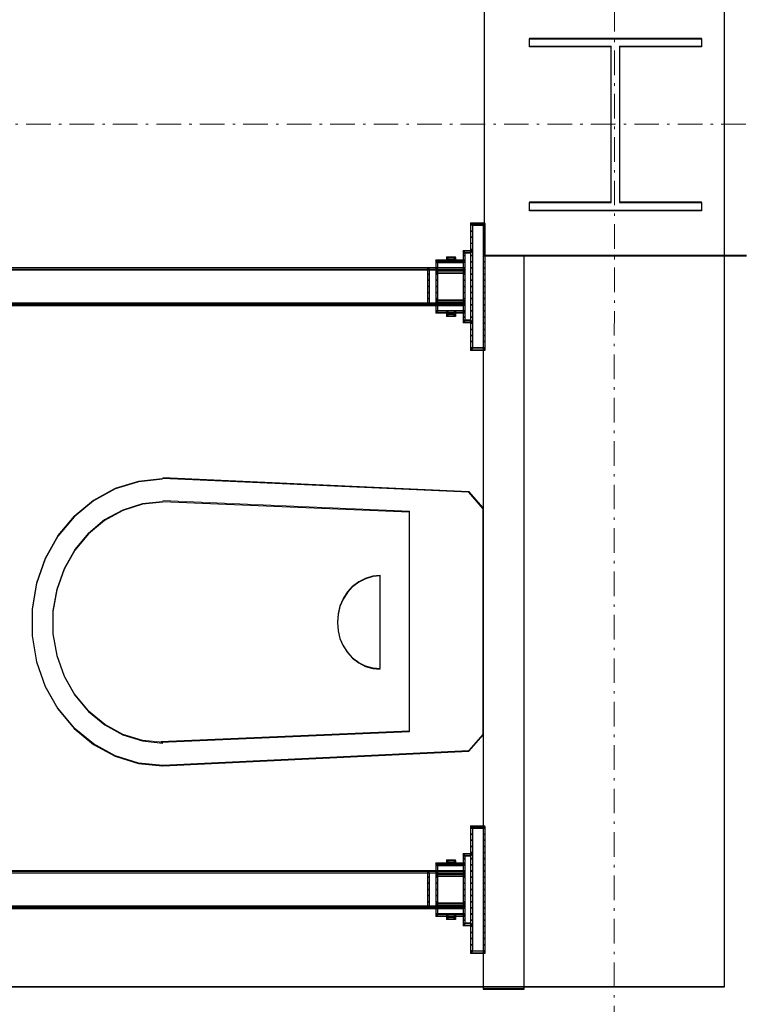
# Model space of a CAD drawing. Header units: millimetres. Extents: x -8642 to 28269, y -6609 to 3701.
# Tile 47 of 256: x -465 to -377, y -4171 to -4050. Entities that reach past the tile are written whole.
import ezdxf

# ---------------------------------------------------------------- set-up
doc = ezdxf.new("R2010")
doc.units = ezdxf.units.MM
doc.header["$LTSCALE"] = 1000
doc.header["$MEASUREMENT"] = 0
for name, pattern in [('rzut 1 pietra$0$ArchiTECH.PC 5. Line Type', [0.0053, 0.003, -0.001, 0.0003, -0.001]), ('rzut 1 pietra$0$ArchiTECH.PC Solid Line Type', [0]), ('SUFIT_1 PIETRO$0$ArchiTECH.PC Solid Line Type', [0])]:
    doc.linetypes.add(name, pattern=pattern)
doc.layers.add('IS_ARCH', color=254, linetype='Continuous', lineweight=18)
doc.layers.add('SUFIT_1 PIETRO$0$ELEM KONSTRUKCJI - inwent', color=254, linetype='Continuous')
doc.layers.add('SUFIT_1 PIETRO$0$INWENTARYZACJA', color=254, linetype='Continuous')

msp = doc.modelspace()

# ---------------------------------------------------------------- linework, layer by layer
at = {"layer": 'IS_ARCH', "linetype": 'rzut 1 pietra$0$ArchiTECH.PC 5. Line Type'}
for p, q in [((-392.53, -3084.31), (-392.84, -6168.47)), ((-3575.49, -4062.89), (2865.34, -4063.51)), ((-3575.49, -4062.89), (8802.36, -4064.08))]:
    msp.add_line(p, q, dxfattribs=at)
at = {"layer": 'IS_ARCH', "linetype": 'rzut 1 pietra$0$ArchiTECH.PC Solid Line Type'}
for p, q in [((-379.24, -4013.72), (-379.24, -4168.46)), ((-408.5, -4047.2), (-408.5, -4079.2)), ((-403, -4052.7), (-382, -4052.7)), ((-403, -4053.7), (-403, -4052.7)), ((-403, -4052.7), (-403, -4052.7)), ((-403, -4052.7), (-382, -4052.7)), ((-403, -4053.7), (-403, -4052.7)), ((-382, -4052.7), (-382, -4053.7)), ((-382, -4052.7), (-382, -4053.7)), ((-393, -4053.7), (-403, -4053.7)), ((-393, -4053.7), (-403, -4053.7)), ((-393, -4072.7), (-393, -4053.7)), ((-393, -4072.7), (-393, -4053.7)), ((-382, -4053.7), (-392, -4053.7)), ((-392, -4053.7), (-392, -4072.7)), ((-382, -4053.7), (-392, -4053.7)), ((-392, -4053.7), (-392, -4072.7)), ((-403, -4073.7), (-403, -4072.7)), ((-403, -4072.7), (-393, -4072.7)), ((-403, -4073.7), (-403, -4072.7)), ((-403, -4072.7), (-393, -4072.7)), ((-382, -4073.7), (-403, -4073.7)), ((-382, -4073.7), (-403, -4073.7)), ((-392, -4072.7), (-382, -4072.7)), ((-392, -4072.7), (-382, -4072.7)), ((-382, -4072.7), (-382, -4073.7)), ((-382, -4072.7), (-382, -4073.7)), ((-408.43, -4075.24), (-410.16, -4075.24)), ((-409.95, -4075.5), (-410.16, -4075.24)), ((-410.16, -4075.24), (-410.16, -4090.74)), ((-408.43, -4075.46), (-410.16, -4075.46)), ((-409.95, -4076.21), (-410.16, -4076.21)), ((-408.64, -4075.5), (-409.95, -4075.5)), ((-409.95, -4075.5), (-409.95, -4090.48)), ((-408.43, -4075.24), (-408.64, -4075.5)), ((-408.64, -4075.5), (-408.64, -4090.48)), ((-408.43, -4076.21), (-408.64, -4076.21)), ((-408.43, -4075.24), (-408.43, -4090.74)), ((-409.95, -4076.96), (-410.16, -4076.96)), ((-408.43, -4076.96), (-408.64, -4076.96)), ((-409.95, -4078.62), (-411.08, -4078.62)), ((-410.88, -4078.88), (-411.08, -4078.62)), ((-411.08, -4078.62), (-411.08, -4087.35)), ((-409.95, -4077.71), (-410.16, -4077.71)), ((-409.95, -4078.46), (-410.16, -4078.46)), ((-409.95, -4078.62), (-410.16, -4078.88)), ((-408.43, -4077.71), (-408.64, -4077.71)), ((-408.43, -4078.46), (-408.64, -4078.46)), ((-410.88, -4079.77), (-414.4, -4079.77)), ((-414.19, -4080.03), (-414.4, -4079.77)), ((-414.4, -4079.77), (-414.4, -4086.21)), ((-411.99, -4079.38), (-413.09, -4079.38)), ((-412.88, -4079.64), (-413.09, -4079.38)), ((-413.09, -4079.38), (-413.09, -4080.03)), ((-412.88, -4079.77), (-413.09, -4080.03)), ((-412.2, -4079.64), (-412.88, -4079.64)), ((-412.88, -4079.64), (-412.88, -4079.77)), ((-411.99, -4079.38), (-412.2, -4079.64)), ((-412.2, -4079.64), (-412.2, -4079.77)), ((-411.99, -4080.03), (-412.2, -4079.77)), ((-411.99, -4079.38), (-411.99, -4080.03)), ((-410.88, -4079.21), (-411.08, -4079.21)), ((-410.88, -4079.77), (-411.08, -4080.03)), ((-410.16, -4078.88), (-410.88, -4078.88)), ((-410.88, -4078.88), (-410.88, -4087.1)), ((-409.95, -4079.21), (-410.16, -4079.21)), ((-403.64, -4079.2), (-408.64, -4079.2)), ((-408.64, -4079.2), (-408.64, -4168.71)), ((-408.43, -4079.21), (-408.64, -4079.21)), ((-408.5, -4079.2), (-376.5, -4079.2)), ((-403.64, -4168.71), (-403.64, -4079.2)), ((-410.98, -4080.7), (-486.61, -4080.7)), ((-410.88, -4080.71), (-486.61, -4080.71)), ((-410.88, -4080.96), (-486.61, -4080.96)), ((-415.22, -4080.88), (-415.43, -4080.88)), ((-415.43, -4080.88), (-415.43, -4085.07)), ((-415.22, -4080.88), (-415.22, -4085.07)), ((-410.88, -4079.96), (-414.4, -4079.96)), ((-414.19, -4080.7), (-414.4, -4080.96)), ((-414.19, -4080.83), (-414.4, -4080.83)), ((-411.08, -4080.03), (-414.19, -4080.03)), ((-414.19, -4080.03), (-414.19, -4080.7)), ((-414.19, -4080.83), (-414.19, -4085.15)), ((-410.88, -4080.96), (-411.08, -4080.7)), ((-410.98, -4080.7), (-410.98, -4080.96)), ((-409.95, -4079.96), (-410.16, -4079.96)), ((-409.95, -4080.71), (-410.16, -4080.71)), ((-408.43, -4079.96), (-408.64, -4079.96)), ((-408.43, -4080.71), (-408.64, -4080.71)), ((-415.22, -4081.46), (-415.43, -4081.46)), ((-415.22, -4082.21), (-415.43, -4082.21)), ((-414.19, -4081.46), (-414.4, -4081.46)), ((-414.19, -4082.21), (-414.4, -4082.21)), ((-410.98, -4081.08), (-414.3, -4081.08)), ((-414.3, -4081.08), (-414.3, -4081.34)), ((-410.98, -4081.34), (-414.3, -4081.34)), ((-410.88, -4081.46), (-411.08, -4081.46)), ((-410.88, -4082.21), (-411.08, -4082.21)), ((-410.98, -4081.08), (-410.98, -4081.34)), ((-409.95, -4081.46), (-410.16, -4081.46)), ((-409.95, -4082.21), (-410.16, -4082.21)), ((-408.43, -4081.46), (-408.64, -4081.46)), ((-408.43, -4082.21), (-408.64, -4082.21)), ((-415.22, -4082.96), (-415.43, -4082.96)), ((-414.19, -4082.96), (-414.4, -4082.96)), ((-410.88, -4082.96), (-411.08, -4082.96)), ((-409.95, -4082.96), (-410.16, -4082.96)), ((-408.43, -4082.96), (-408.64, -4082.96)), ((-415.22, -4083.71), (-415.43, -4083.71)), ((-415.22, -4084.46), (-415.43, -4084.46)), ((-414.19, -4083.71), (-414.4, -4083.71)), ((-414.19, -4084.46), (-414.4, -4084.46)), ((-410.88, -4083.71), (-411.08, -4083.71)), ((-410.88, -4084.46), (-411.08, -4084.46)), ((-409.95, -4083.71), (-410.16, -4083.71)), ((-409.95, -4084.46), (-410.16, -4084.46)), ((-408.43, -4083.71), (-408.64, -4083.71)), ((-408.43, -4084.46), (-408.64, -4084.46)), ((-410.88, -4085.02), (-486.61, -4085.02)), ((-410.88, -4085.21), (-486.61, -4085.21)), ((-410.98, -4085.27), (-486.61, -4085.27)), ((-415.22, -4085.07), (-415.43, -4085.07)), ((-414.19, -4085.27), (-414.4, -4085.02)), ((-414.19, -4085.15), (-414.4, -4085.15)), ((-410.98, -4084.64), (-414.3, -4084.64)), ((-414.3, -4084.64), (-414.3, -4084.89)), ((-410.98, -4084.89), (-414.3, -4084.89)), ((-414.19, -4085.27), (-414.19, -4085.95)), ((-410.88, -4085.02), (-411.08, -4085.27)), ((-410.98, -4084.64), (-410.98, -4084.89)), ((-410.98, -4085.02), (-410.98, -4085.27)), ((-409.95, -4085.21), (-410.16, -4085.21)), ((-408.43, -4085.21), (-408.64, -4085.21)), ((-414.19, -4085.95), (-414.4, -4086.21)), ((-410.88, -4085.96), (-414.4, -4085.96)), ((-410.88, -4086.21), (-414.4, -4086.21)), ((-411.08, -4085.95), (-414.19, -4085.95)), ((-412.88, -4086.21), (-413.09, -4085.95)), ((-413.09, -4085.95), (-413.09, -4086.59)), ((-412.88, -4086.33), (-413.09, -4086.59)), ((-411.99, -4086.59), (-413.09, -4086.59)), ((-412.88, -4086.21), (-412.88, -4086.33)), ((-412.2, -4086.33), (-412.88, -4086.33)), ((-411.99, -4085.95), (-412.2, -4086.21)), ((-412.2, -4086.21), (-412.2, -4086.33)), ((-411.99, -4086.59), (-412.2, -4086.33)), ((-411.99, -4085.95), (-411.99, -4086.59)), ((-410.88, -4086.21), (-411.08, -4085.95)), ((-410.88, -4086.71), (-411.08, -4086.71)), ((-409.95, -4085.96), (-410.16, -4085.96)), ((-409.95, -4086.71), (-410.16, -4086.71)), ((-408.43, -4085.96), (-408.64, -4085.96)), ((-408.43, -4086.71), (-408.64, -4086.71)), ((-410.88, -4087.1), (-411.08, -4087.35)), ((-409.95, -4087.35), (-411.08, -4087.35)), ((-410.16, -4087.1), (-410.88, -4087.1)), ((-409.95, -4087.35), (-410.16, -4087.1)), ((-409.95, -4087.46), (-410.16, -4087.46)), ((-409.95, -4088.21), (-410.16, -4088.21)), ((-408.43, -4087.46), (-408.64, -4087.46)), ((-408.43, -4088.21), (-408.64, -4088.21)), ((-409.95, -4088.96), (-410.16, -4088.96)), ((-408.43, -4088.96), (-408.64, -4088.96)), ((-409.95, -4089.71), (-410.16, -4089.71)), ((-409.95, -4090.46), (-410.16, -4090.46)), ((-409.95, -4090.48), (-410.16, -4090.74)), ((-408.64, -4090.48), (-409.95, -4090.48)), ((-408.43, -4089.71), (-408.64, -4089.71)), ((-408.43, -4090.46), (-408.64, -4090.46)), ((-408.43, -4090.74), (-408.64, -4090.48)), ((-408.43, -4090.74), (-410.16, -4090.74)), ((-450.68, -4106.76), (-453.52, -4107.65)), ((-447.74, -4106.45), (-450.68, -4106.76)), ((-410.38, -4108.05), (-447.69, -4106.35)), ((-453.52, -4107.65), (-456.16, -4109.09)), ((-408.64, -4110.05), (-410.38, -4108.05)), ((-456.16, -4109.09), (-458.52, -4111.04)), ((-450.21, -4109.51), (-452.59, -4110.26)), ((-447.74, -4109.25), (-450.21, -4109.51)), ((-447.69, -4109.15), (-417.62, -4110.45)), ((-458.52, -4111.04), (-460.5, -4113.42)), ((-452.59, -4110.26), (-454.81, -4111.47)), ((-417.62, -4137.25), (-417.62, -4110.45)), ((-408.64, -4137.85), (-408.64, -4109.95)), ((-454.81, -4111.47), (-456.79, -4113.11)), ((-460.5, -4113.42), (-462.06, -4116.17)), ((-456.79, -4113.11), (-458.46, -4115.11)), ((-458.46, -4115.11), (-459.76, -4117.42)), ((-462.06, -4116.17), (-463.12, -4119.17)), ((-459.76, -4117.42), (-460.65, -4119.94)), ((-421.2, -4118.25), (-422.11, -4118.34)), ((-421.2, -4129.55), (-421.2, -4118.25)), ((-463.12, -4119.17), (-463.66, -4122.34)), ((-423.81, -4119.02), (-424.56, -4119.59)), ((-422.99, -4118.6), (-423.81, -4119.02)), ((-422.11, -4118.34), (-422.99, -4118.6)), ((-460.65, -4119.94), (-461.11, -4122.6)), ((-425.2, -4120.29), (-425.72, -4121.1)), ((-424.56, -4119.59), (-425.2, -4120.29)), ((-425.72, -4121.1), (-426.11, -4122)), ((-463.66, -4122.34), (-463.66, -4125.56)), ((-461.11, -4122.6), (-461.11, -4125.31)), ((-426.34, -4122.96), (-426.42, -4123.95)), ((-426.11, -4122), (-426.34, -4122.96)), ((-426.42, -4123.95), (-426.34, -4124.94)), ((-461.11, -4125.31), (-460.65, -4127.97)), ((-426.34, -4124.94), (-426.11, -4125.9)), ((-463.66, -4125.56), (-463.12, -4128.73)), ((-426.11, -4125.9), (-425.72, -4126.8)), ((-425.72, -4126.8), (-425.2, -4127.62)), ((-425.2, -4127.62), (-424.56, -4128.32)), ((-463.12, -4128.73), (-462.06, -4131.74)), ((-460.65, -4127.97), (-459.76, -4130.5)), ((-424.56, -4128.32), (-423.81, -4128.89)), ((-423.81, -4128.89), (-422.99, -4129.31)), ((-422.99, -4129.31), (-422.11, -4129.57)), ((-422.11, -4129.57), (-421.2, -4129.65)), ((-459.76, -4130.5), (-458.45, -4132.8)), ((-462.06, -4131.74), (-460.5, -4134.48)), ((-458.45, -4132.8), (-456.78, -4134.8)), ((-460.5, -4134.48), (-458.52, -4136.87)), ((-456.78, -4134.8), (-454.8, -4136.44)), ((-458.52, -4136.87), (-456.16, -4138.81)), ((-454.8, -4136.44), (-452.58, -4137.65)), ((-447.97, -4138.55), (-417.62, -4137.25)), ((-452.58, -4137.65), (-450.2, -4138.4)), ((-450.2, -4138.4), (-447.73, -4138.65)), ((-410.38, -4139.65), (-408.64, -4137.65)), ((-456.16, -4138.81), (-453.52, -4140.26)), ((-447.69, -4141.45), (-410.38, -4139.65)), ((-453.52, -4140.26), (-450.68, -4141.15)), ((-450.68, -4141.15), (-447.74, -4141.45)), ((-408.43, -4148.84), (-410.16, -4148.84)), ((-409.95, -4149.1), (-410.16, -4148.84)), ((-410.16, -4148.84), (-410.16, -4164.34)), ((-408.43, -4149.06), (-410.16, -4149.06)), ((-408.64, -4149.1), (-409.95, -4149.1)), ((-409.95, -4149.1), (-409.95, -4164.08)), ((-408.43, -4148.84), (-408.64, -4149.1)), ((-408.64, -4149.1), (-408.64, -4164.08)), ((-408.43, -4148.84), (-408.43, -4164.34)), ((-409.95, -4149.81), (-410.16, -4149.81)), ((-409.95, -4150.56), (-410.16, -4150.56)), ((-408.43, -4149.81), (-408.64, -4149.81)), ((-408.43, -4150.56), (-408.64, -4150.56)), ((-409.95, -4151.31), (-410.16, -4151.31)), ((-408.43, -4151.31), (-408.64, -4151.31)), ((-411.99, -4152.98), (-413.09, -4152.98)), ((-412.88, -4153.24), (-413.09, -4152.98)), ((-413.09, -4152.98), (-413.09, -4153.63)), ((-411.99, -4152.98), (-412.2, -4153.24)), ((-411.99, -4152.98), (-411.99, -4153.63)), ((-409.95, -4152.22), (-411.08, -4152.22)), ((-410.88, -4152.48), (-411.08, -4152.22)), ((-411.08, -4152.22), (-411.08, -4160.96)), ((-410.88, -4152.81), (-411.08, -4152.81)), ((-410.16, -4152.48), (-410.88, -4152.48)), ((-410.88, -4152.48), (-410.88, -4160.7)), ((-409.95, -4152.06), (-410.16, -4152.06)), ((-409.95, -4152.22), (-410.16, -4152.48)), ((-409.95, -4152.81), (-410.16, -4152.81)), ((-408.43, -4152.06), (-408.64, -4152.06)), ((-408.43, -4152.81), (-408.64, -4152.81)), ((-410.98, -4154.3), (-486.61, -4154.3)), ((-410.88, -4154.31), (-486.61, -4154.31)), ((-410.88, -4153.37), (-414.4, -4153.37)), ((-414.19, -4153.63), (-414.4, -4153.37)), ((-414.4, -4153.37), (-414.4, -4159.81)), ((-410.88, -4153.56), (-414.4, -4153.56)), ((-414.19, -4154.3), (-414.4, -4154.56)), ((-411.08, -4153.63), (-414.19, -4153.63)), ((-414.19, -4153.63), (-414.19, -4154.3)), ((-412.88, -4153.37), (-413.09, -4153.63)), ((-412.2, -4153.24), (-412.88, -4153.24)), ((-412.88, -4153.24), (-412.88, -4153.37)), ((-412.2, -4153.24), (-412.2, -4153.37)), ((-411.99, -4153.63), (-412.2, -4153.37)), ((-410.88, -4153.37), (-411.08, -4153.63)), ((-410.88, -4154.56), (-411.08, -4154.3)), ((-410.98, -4154.3), (-410.98, -4154.56)), ((-409.95, -4153.56), (-410.16, -4153.56)), ((-409.95, -4154.31), (-410.16, -4154.31)), ((-408.43, -4153.56), (-408.64, -4153.56)), ((-408.43, -4154.31), (-408.64, -4154.31)), ((-410.88, -4154.56), (-486.61, -4154.56)), ((-415.22, -4154.48), (-415.43, -4154.48)), ((-415.43, -4154.48), (-415.43, -4158.67)), ((-415.22, -4155.06), (-415.43, -4155.06)), ((-415.22, -4154.48), (-415.22, -4158.67)), ((-414.19, -4154.43), (-414.4, -4154.43)), ((-414.19, -4155.06), (-414.4, -4155.06)), ((-410.98, -4154.68), (-414.3, -4154.68)), ((-414.3, -4154.68), (-414.3, -4154.94)), ((-410.98, -4154.94), (-414.3, -4154.94)), ((-414.19, -4154.43), (-414.19, -4158.75)), ((-410.88, -4155.06), (-411.08, -4155.06)), ((-410.98, -4154.68), (-410.98, -4154.94)), ((-409.95, -4155.06), (-410.16, -4155.06)), ((-408.43, -4155.06), (-408.64, -4155.06)), ((-415.22, -4155.81), (-415.43, -4155.81)), ((-415.22, -4156.56), (-415.43, -4156.56)), ((-414.19, -4155.81), (-414.4, -4155.81)), ((-414.19, -4156.56), (-414.4, -4156.56)), ((-410.88, -4155.81), (-411.08, -4155.81)), ((-410.88, -4156.56), (-411.08, -4156.56)), ((-409.95, -4155.81), (-410.16, -4155.81)), ((-409.95, -4156.56), (-410.16, -4156.56)), ((-408.43, -4155.81), (-408.64, -4155.81)), ((-408.43, -4156.56), (-408.64, -4156.56)), ((-415.22, -4157.31), (-415.43, -4157.31)), ((-414.19, -4157.31), (-414.4, -4157.31)), ((-410.88, -4157.31), (-411.08, -4157.31)), ((-409.95, -4157.31), (-410.16, -4157.31)), ((-408.43, -4157.31), (-408.64, -4157.31)), ((-410.88, -4158.62), (-486.61, -4158.62)), ((-410.88, -4158.81), (-486.61, -4158.81)), ((-410.98, -4158.88), (-486.61, -4158.88)), ((-415.22, -4158.06), (-415.43, -4158.06)), ((-415.22, -4158.67), (-415.43, -4158.67)), ((-414.19, -4158.06), (-414.4, -4158.06)), ((-414.19, -4158.88), (-414.4, -4158.62)), ((-414.19, -4158.75), (-414.4, -4158.75)), ((-410.98, -4158.24), (-414.3, -4158.24)), ((-414.3, -4158.24), (-414.3, -4158.5)), ((-410.98, -4158.5), (-414.3, -4158.5)), ((-414.19, -4158.88), (-414.19, -4159.55)), ((-410.88, -4158.06), (-411.08, -4158.06)), ((-410.88, -4158.62), (-411.08, -4158.88)), ((-410.98, -4158.24), (-410.98, -4158.5)), ((-410.98, -4158.62), (-410.98, -4158.88)), ((-409.95, -4158.06), (-410.16, -4158.06)), ((-409.95, -4158.81), (-410.16, -4158.81)), ((-408.43, -4158.06), (-408.64, -4158.06)), ((-408.43, -4158.81), (-408.64, -4158.81)), ((-414.19, -4159.55), (-414.4, -4159.81)), ((-410.88, -4159.56), (-414.4, -4159.56)), ((-410.88, -4159.81), (-414.4, -4159.81)), ((-411.08, -4159.55), (-414.19, -4159.55)), ((-412.88, -4159.81), (-413.09, -4159.55)), ((-413.09, -4159.55), (-413.09, -4160.19)), ((-412.88, -4159.94), (-413.09, -4160.19)), ((-411.99, -4160.19), (-413.09, -4160.19)), ((-412.88, -4159.81), (-412.88, -4159.94)), ((-412.2, -4159.94), (-412.88, -4159.94)), ((-411.99, -4159.55), (-412.2, -4159.81)), ((-412.2, -4159.81), (-412.2, -4159.94)), ((-411.99, -4160.19), (-412.2, -4159.94)), ((-411.99, -4159.55), (-411.99, -4160.19)), ((-410.88, -4159.81), (-411.08, -4159.55)), ((-410.88, -4160.31), (-411.08, -4160.31)), ((-409.95, -4159.56), (-410.16, -4159.56)), ((-409.95, -4160.31), (-410.16, -4160.31)), ((-408.43, -4159.56), (-408.64, -4159.56)), ((-408.43, -4160.31), (-408.64, -4160.31)), ((-410.88, -4160.7), (-411.08, -4160.96)), ((-409.95, -4160.96), (-411.08, -4160.96)), ((-410.16, -4160.7), (-410.88, -4160.7)), ((-409.95, -4160.96), (-410.16, -4160.7)), ((-409.95, -4161.06), (-410.16, -4161.06)), ((-408.43, -4161.06), (-408.64, -4161.06)), ((-409.95, -4161.81), (-410.16, -4161.81)), ((-409.95, -4162.56), (-410.16, -4162.56)), ((-408.43, -4161.81), (-408.64, -4161.81)), ((-408.43, -4162.56), (-408.64, -4162.56)), ((-409.95, -4163.31), (-410.16, -4163.31)), ((-408.43, -4163.31), (-408.64, -4163.31)), ((-409.95, -4164.06), (-410.16, -4164.06)), ((-409.95, -4164.08), (-410.16, -4164.34)), ((-408.43, -4164.34), (-410.16, -4164.34)), ((-408.64, -4164.08), (-409.95, -4164.08)), ((-408.43, -4164.06), (-408.64, -4164.06)), ((-408.43, -4164.34), (-408.64, -4164.08)), ((-379.24, -4168.46), (-524.61, -4168.46)), ((-408.64, -4168.71), (-403.64, -4168.71))]:
    msp.add_line(p, q, dxfattribs=at)
at = {"layer": 'SUFIT_1 PIETRO$0$ELEM KONSTRUKCJI - inwent', "linetype": 'SUFIT_1 PIETRO$0$ArchiTECH.PC Solid Line Type'}
for p, q in [((-408.5, -4047.28), (-408.5, -4079.28)), ((-403, -4052.78), (-382, -4052.78)), ((-403, -4053.78), (-403, -4052.78)), ((-403, -4052.78), (-403, -4052.78)), ((-403, -4052.78), (-382, -4052.78)), ((-403, -4053.78), (-403, -4052.78)), ((-382, -4052.78), (-382, -4053.78)), ((-382, -4052.78), (-382, -4053.78)), ((-393, -4053.78), (-403, -4053.78)), ((-393, -4053.78), (-403, -4053.78)), ((-393, -4072.78), (-393, -4053.78)), ((-393, -4072.78), (-393, -4053.78)), ((-382, -4053.78), (-392, -4053.78)), ((-392, -4053.78), (-392, -4072.78)), ((-382, -4053.78), (-392, -4053.78)), ((-392, -4053.78), (-392, -4072.78)), ((-403, -4073.78), (-403, -4072.78)), ((-403, -4072.78), (-393, -4072.78)), ((-403, -4073.78), (-403, -4072.78)), ((-403, -4072.78), (-393, -4072.78)), ((-382, -4073.78), (-403, -4073.78)), ((-382, -4073.78), (-403, -4073.78)), ((-392, -4072.78), (-382, -4072.78)), ((-392, -4072.78), (-382, -4072.78)), ((-382, -4072.78), (-382, -4073.78)), ((-382, -4072.78), (-382, -4073.78)), ((-408.5, -4079.28), (-376.5, -4079.28))]:
    msp.add_line(p, q, dxfattribs=at)
at = {"layer": 'SUFIT_1 PIETRO$0$INWENTARYZACJA', "linetype": 'SUFIT_1 PIETRO$0$ArchiTECH.PC Solid Line Type'}
for p, q in [((-379.24, -4013.81), (-379.24, -4168.55)), ((-408.43, -4075.32), (-410.16, -4075.32)), ((-409.95, -4075.58), (-410.16, -4075.32)), ((-410.16, -4075.32), (-410.16, -4090.82)), ((-408.43, -4075.54), (-410.16, -4075.54)), ((-408.64, -4075.58), (-409.95, -4075.58)), ((-409.95, -4075.58), (-409.95, -4090.56)), ((-408.43, -4075.32), (-408.64, -4075.58)), ((-408.64, -4075.58), (-408.64, -4090.56)), ((-408.43, -4075.32), (-408.43, -4090.82)), ((-409.95, -4076.29), (-410.16, -4076.29)), ((-409.95, -4077.04), (-410.16, -4077.04)), ((-408.43, -4076.29), (-408.64, -4076.29)), ((-408.43, -4077.04), (-408.64, -4077.04)), ((-409.95, -4077.79), (-410.16, -4077.79)), ((-409.95, -4078.54), (-410.16, -4078.54)), ((-408.43, -4077.79), (-408.64, -4077.79)), ((-408.43, -4078.54), (-408.64, -4078.54)), ((-411.99, -4079.47), (-413.09, -4079.47)), ((-412.88, -4079.72), (-413.09, -4079.47)), ((-413.09, -4079.47), (-413.09, -4080.11)), ((-412.2, -4079.72), (-412.88, -4079.72)), ((-412.88, -4079.72), (-412.88, -4079.85)), ((-411.99, -4079.47), (-412.2, -4079.72)), ((-412.2, -4079.72), (-412.2, -4079.85)), ((-411.99, -4079.47), (-411.99, -4080.11)), ((-409.95, -4078.7), (-411.08, -4078.7)), ((-410.88, -4078.96), (-411.08, -4078.7)), ((-411.08, -4078.7), (-411.08, -4087.44)), ((-410.88, -4079.29), (-411.08, -4079.29)), ((-410.16, -4078.96), (-410.88, -4078.96)), ((-410.88, -4078.96), (-410.88, -4087.18)), ((-409.95, -4078.7), (-410.16, -4078.96)), ((-409.95, -4079.29), (-410.16, -4079.29)), ((-403.64, -4079.28), (-408.64, -4079.28)), ((-408.64, -4079.28), (-408.64, -4168.79)), ((-408.43, -4079.29), (-408.64, -4079.29)), ((-403.64, -4168.79), (-403.64, -4079.28)), ((-410.98, -4080.78), (-486.61, -4080.78)), ((-410.88, -4080.79), (-486.61, -4080.79)), ((-415.22, -4080.96), (-415.43, -4080.96)), ((-415.43, -4080.96), (-415.43, -4085.15)), ((-415.22, -4080.96), (-415.22, -4085.15)), ((-410.88, -4079.85), (-414.4, -4079.85)), ((-414.19, -4080.11), (-414.4, -4079.85)), ((-414.4, -4079.85), (-414.4, -4086.29)), ((-410.88, -4080.04), (-414.4, -4080.04)), ((-414.19, -4080.78), (-414.4, -4081.04)), ((-414.19, -4080.91), (-414.4, -4080.91)), ((-411.08, -4080.11), (-414.19, -4080.11)), ((-414.19, -4080.11), (-414.19, -4080.78)), ((-414.19, -4080.91), (-414.19, -4085.23)), ((-412.88, -4079.85), (-413.09, -4080.11)), ((-411.99, -4080.11), (-412.2, -4079.85)), ((-410.88, -4079.85), (-411.08, -4080.11)), ((-410.88, -4081.04), (-411.08, -4080.78)), ((-410.98, -4080.78), (-410.98, -4081.04)), ((-409.95, -4080.04), (-410.16, -4080.04)), ((-409.95, -4080.79), (-410.16, -4080.79)), ((-408.43, -4080.04), (-408.64, -4080.04)), ((-408.43, -4080.79), (-408.64, -4080.79)), ((-410.88, -4081.04), (-486.61, -4081.04)), ((-415.22, -4081.54), (-415.43, -4081.54)), ((-414.19, -4081.54), (-414.4, -4081.54)), ((-410.98, -4081.16), (-414.3, -4081.16)), ((-414.3, -4081.16), (-414.3, -4081.42)), ((-410.98, -4081.42), (-414.3, -4081.42)), ((-410.88, -4081.54), (-411.08, -4081.54)), ((-410.98, -4081.16), (-410.98, -4081.42)), ((-409.95, -4081.54), (-410.16, -4081.54)), ((-408.43, -4081.54), (-408.64, -4081.54)), ((-415.22, -4082.29), (-415.43, -4082.29)), ((-415.22, -4083.04), (-415.43, -4083.04)), ((-414.19, -4082.29), (-414.4, -4082.29)), ((-414.19, -4083.04), (-414.4, -4083.04)), ((-410.88, -4082.29), (-411.08, -4082.29)), ((-410.88, -4083.04), (-411.08, -4083.04)), ((-409.95, -4082.29), (-410.16, -4082.29)), ((-409.95, -4083.04), (-410.16, -4083.04)), ((-408.43, -4082.29), (-408.64, -4082.29)), ((-408.43, -4083.04), (-408.64, -4083.04)), ((-415.22, -4083.79), (-415.43, -4083.79)), ((-415.22, -4084.54), (-415.43, -4084.54)), ((-414.19, -4083.79), (-414.4, -4083.79)), ((-414.19, -4084.54), (-414.4, -4084.54)), ((-410.88, -4083.79), (-411.08, -4083.79)), ((-410.88, -4084.54), (-411.08, -4084.54)), ((-409.95, -4083.79), (-410.16, -4083.79)), ((-409.95, -4084.54), (-410.16, -4084.54)), ((-408.43, -4083.79), (-408.64, -4083.79)), ((-408.43, -4084.54), (-408.64, -4084.54)), ((-410.88, -4085.1), (-486.61, -4085.1)), ((-410.88, -4085.29), (-486.61, -4085.29)), ((-410.98, -4085.36), (-486.61, -4085.36)), ((-415.22, -4085.15), (-415.43, -4085.15)), ((-414.19, -4085.36), (-414.4, -4085.1)), ((-414.19, -4085.23), (-414.4, -4085.23)), ((-410.98, -4084.72), (-414.3, -4084.72)), ((-414.3, -4084.72), (-414.3, -4084.98)), ((-410.98, -4084.98), (-414.3, -4084.98)), ((-414.19, -4085.36), (-414.19, -4086.03)), ((-410.88, -4085.1), (-411.08, -4085.36)), ((-410.98, -4084.72), (-410.98, -4084.98)), ((-410.98, -4085.1), (-410.98, -4085.36)), ((-409.95, -4085.29), (-410.16, -4085.29)), ((-408.43, -4085.29), (-408.64, -4085.29)), ((-414.19, -4086.03), (-414.4, -4086.29)), ((-410.88, -4086.04), (-414.4, -4086.04)), ((-410.88, -4086.29), (-414.4, -4086.29)), ((-411.08, -4086.03), (-414.19, -4086.03)), ((-412.88, -4086.29), (-413.09, -4086.03)), ((-413.09, -4086.03), (-413.09, -4086.68)), ((-412.88, -4086.42), (-413.09, -4086.68)), ((-411.99, -4086.68), (-413.09, -4086.68)), ((-412.88, -4086.29), (-412.88, -4086.42)), ((-412.2, -4086.42), (-412.88, -4086.42)), ((-411.99, -4086.03), (-412.2, -4086.29)), ((-412.2, -4086.29), (-412.2, -4086.42)), ((-411.99, -4086.68), (-412.2, -4086.42)), ((-411.99, -4086.03), (-411.99, -4086.68)), ((-410.88, -4086.29), (-411.08, -4086.03)), ((-410.88, -4086.79), (-411.08, -4086.79)), ((-409.95, -4086.04), (-410.16, -4086.04)), ((-409.95, -4086.79), (-410.16, -4086.79)), ((-408.43, -4086.04), (-408.64, -4086.04)), ((-408.43, -4086.79), (-408.64, -4086.79)), ((-410.88, -4087.18), (-411.08, -4087.44)), ((-409.95, -4087.44), (-411.08, -4087.44)), ((-410.16, -4087.18), (-410.88, -4087.18)), ((-409.95, -4087.44), (-410.16, -4087.18)), ((-409.95, -4087.54), (-410.16, -4087.54)), ((-408.43, -4087.54), (-408.64, -4087.54)), ((-409.95, -4088.29), (-410.16, -4088.29)), ((-409.95, -4089.04), (-410.16, -4089.04)), ((-408.43, -4088.29), (-408.64, -4088.29)), ((-408.43, -4089.04), (-408.64, -4089.04)), ((-409.95, -4089.79), (-410.16, -4089.79)), ((-409.95, -4090.54), (-410.16, -4090.54)), ((-409.95, -4090.56), (-410.16, -4090.82)), ((-408.64, -4090.56), (-409.95, -4090.56)), ((-408.43, -4089.79), (-408.64, -4089.79)), ((-408.43, -4090.54), (-408.64, -4090.54)), ((-408.43, -4090.82), (-408.64, -4090.56)), ((-408.43, -4090.82), (-410.16, -4090.82)), ((-450.68, -4106.84), (-453.52, -4107.73)), ((-447.74, -4106.54), (-450.68, -4106.84)), ((-410.38, -4108.14), (-447.69, -4106.44)), ((-453.52, -4107.73), (-456.16, -4109.17)), ((-408.64, -4110.14), (-410.38, -4108.14)), ((-456.16, -4109.17), (-458.52, -4111.12)), ((-450.21, -4109.6), (-452.59, -4110.34)), ((-447.74, -4109.34), (-450.21, -4109.6)), ((-447.69, -4109.24), (-417.62, -4110.54)), ((-452.59, -4110.34), (-454.81, -4111.56)), ((-417.62, -4137.34), (-417.62, -4110.54)), ((-408.64, -4137.94), (-408.64, -4110.04)), ((-458.52, -4111.12), (-460.5, -4113.51)), ((-454.81, -4111.56), (-456.79, -4113.19)), ((-456.79, -4113.19), (-458.46, -4115.2)), ((-460.5, -4113.51), (-462.06, -4116.25)), ((-458.46, -4115.2), (-459.76, -4117.5)), ((-462.06, -4116.25), (-463.12, -4119.26)), ((-459.76, -4117.5), (-460.65, -4120.03)), ((-463.12, -4119.26), (-463.66, -4122.43)), ((-423.81, -4119.1), (-424.56, -4119.67)), ((-422.99, -4118.68), (-423.81, -4119.1)), ((-422.11, -4118.42), (-422.99, -4118.68)), ((-421.2, -4118.34), (-422.11, -4118.42)), ((-421.2, -4129.64), (-421.2, -4118.34)), ((-460.65, -4120.03), (-461.11, -4122.69)), ((-425.2, -4120.37), (-425.72, -4121.19)), ((-424.56, -4119.67), (-425.2, -4120.37)), ((-425.72, -4121.19), (-426.11, -4122.09)), ((-463.66, -4122.43), (-463.66, -4125.65)), ((-461.11, -4122.69), (-461.11, -4125.39)), ((-426.34, -4123.05), (-426.42, -4124.04)), ((-426.11, -4122.09), (-426.34, -4123.05)), ((-426.42, -4124.04), (-426.34, -4125.03)), ((-461.11, -4125.39), (-460.65, -4128.06)), ((-426.34, -4125.03), (-426.11, -4125.99)), ((-463.66, -4125.65), (-463.12, -4128.82)), ((-426.11, -4125.99), (-425.72, -4126.89)), ((-425.72, -4126.89), (-425.2, -4127.7)), ((-425.2, -4127.7), (-424.56, -4128.4)), ((-463.12, -4128.82), (-462.06, -4131.82)), ((-460.65, -4128.06), (-459.76, -4130.58)), ((-424.56, -4128.4), (-423.81, -4128.97)), ((-423.81, -4128.97), (-422.99, -4129.39)), ((-422.99, -4129.39), (-422.11, -4129.65)), ((-422.11, -4129.65), (-421.2, -4129.74)), ((-459.76, -4130.58), (-458.45, -4132.88)), ((-462.06, -4131.82), (-460.5, -4134.57)), ((-458.45, -4132.88), (-456.78, -4134.89)), ((-460.5, -4134.57), (-458.52, -4136.95)), ((-456.78, -4134.89), (-454.8, -4136.52)), ((-458.52, -4136.95), (-456.16, -4138.9)), ((-454.8, -4136.52), (-452.58, -4137.73)), ((-447.97, -4138.64), (-417.62, -4137.34)), ((-452.58, -4137.73), (-450.2, -4138.48)), ((-450.2, -4138.48), (-447.73, -4138.74)), ((-410.38, -4139.74), (-408.64, -4137.74)), ((-456.16, -4138.9), (-453.52, -4140.34)), ((-447.69, -4141.54), (-410.38, -4139.74)), ((-453.52, -4140.34), (-450.68, -4141.23)), ((-450.68, -4141.23), (-447.74, -4141.54)), ((-408.43, -4148.92), (-410.16, -4148.92)), ((-409.95, -4149.18), (-410.16, -4148.92)), ((-410.16, -4148.92), (-410.16, -4164.42)), ((-408.43, -4149.15), (-410.16, -4149.15)), ((-408.64, -4149.18), (-409.95, -4149.18)), ((-409.95, -4149.18), (-409.95, -4164.16)), ((-408.43, -4148.92), (-408.64, -4149.18)), ((-408.64, -4149.18), (-408.64, -4164.16)), ((-408.43, -4148.92), (-408.43, -4164.42)), ((-409.95, -4149.9), (-410.16, -4149.9)), ((-409.95, -4150.65), (-410.16, -4150.65)), ((-408.43, -4149.9), (-408.64, -4149.9)), ((-408.43, -4150.65), (-408.64, -4150.65)), ((-409.95, -4151.4), (-410.16, -4151.4)), ((-408.43, -4151.4), (-408.64, -4151.4)), ((-411.99, -4153.07), (-413.09, -4153.07)), ((-412.88, -4153.33), (-413.09, -4153.07)), ((-413.09, -4153.07), (-413.09, -4153.71)), ((-411.99, -4153.07), (-412.2, -4153.33)), ((-411.99, -4153.07), (-411.99, -4153.71)), ((-409.95, -4152.31), (-411.08, -4152.31)), ((-410.88, -4152.56), (-411.08, -4152.31)), ((-411.08, -4152.31), (-411.08, -4161.04)), ((-410.88, -4152.9), (-411.08, -4152.9)), ((-410.16, -4152.56), (-410.88, -4152.56)), ((-410.88, -4152.56), (-410.88, -4160.78)), ((-409.95, -4152.15), (-410.16, -4152.15)), ((-409.95, -4152.31), (-410.16, -4152.56)), ((-409.95, -4152.9), (-410.16, -4152.9)), ((-408.43, -4152.15), (-408.64, -4152.15)), ((-408.43, -4152.9), (-408.64, -4152.9)), ((-410.88, -4153.45), (-414.4, -4153.45)), ((-414.19, -4153.71), (-414.4, -4153.45)), ((-414.4, -4153.45), (-414.4, -4159.89)), ((-410.88, -4153.65), (-414.4, -4153.65)), ((-411.08, -4153.71), (-414.19, -4153.71)), ((-414.19, -4153.71), (-414.19, -4154.39)), ((-412.88, -4153.45), (-413.09, -4153.71)), ((-412.2, -4153.33), (-412.88, -4153.33)), ((-412.88, -4153.33), (-412.88, -4153.45)), ((-412.2, -4153.33), (-412.2, -4153.45)), ((-411.99, -4153.71), (-412.2, -4153.45)), ((-410.88, -4153.45), (-411.08, -4153.71)), ((-409.95, -4153.65), (-410.16, -4153.65)), ((-408.43, -4153.65), (-408.64, -4153.65)), ((-410.98, -4154.39), (-486.61, -4154.39)), ((-410.88, -4154.4), (-486.61, -4154.4)), ((-410.88, -4154.64), (-486.61, -4154.64)), ((-415.22, -4154.57), (-415.43, -4154.57)), ((-415.43, -4154.57), (-415.43, -4158.76)), ((-415.22, -4155.15), (-415.43, -4155.15)), ((-415.22, -4154.57), (-415.22, -4158.76)), ((-414.19, -4154.39), (-414.4, -4154.64)), ((-414.19, -4154.51), (-414.4, -4154.51)), ((-414.19, -4155.15), (-414.4, -4155.15)), ((-410.98, -4154.77), (-414.3, -4154.77)), ((-414.3, -4154.77), (-414.3, -4155.02)), ((-410.98, -4155.02), (-414.3, -4155.02)), ((-414.19, -4154.51), (-414.19, -4158.83)), ((-410.88, -4154.64), (-411.08, -4154.39)), ((-410.88, -4155.15), (-411.08, -4155.15)), ((-410.98, -4154.39), (-410.98, -4154.64)), ((-410.98, -4154.77), (-410.98, -4155.02)), ((-409.95, -4154.4), (-410.16, -4154.4)), ((-409.95, -4155.15), (-410.16, -4155.15)), ((-408.43, -4154.4), (-408.64, -4154.4)), ((-408.43, -4155.15), (-408.64, -4155.15)), ((-415.22, -4155.9), (-415.43, -4155.9)), ((-415.22, -4156.65), (-415.43, -4156.65)), ((-414.19, -4155.9), (-414.4, -4155.9)), ((-414.19, -4156.65), (-414.4, -4156.65)), ((-410.88, -4155.9), (-411.08, -4155.9)), ((-410.88, -4156.65), (-411.08, -4156.65)), ((-409.95, -4155.9), (-410.16, -4155.9)), ((-409.95, -4156.65), (-410.16, -4156.65)), ((-408.43, -4155.9), (-408.64, -4155.9)), ((-408.43, -4156.65), (-408.64, -4156.65)), ((-415.22, -4157.4), (-415.43, -4157.4)), ((-414.19, -4157.4), (-414.4, -4157.4)), ((-410.88, -4157.4), (-411.08, -4157.4)), ((-409.95, -4157.4), (-410.16, -4157.4)), ((-408.43, -4157.4), (-408.64, -4157.4)), ((-410.88, -4158.7), (-486.61, -4158.7)), ((-410.88, -4158.9), (-486.61, -4158.9)), ((-410.98, -4158.96), (-486.61, -4158.96)), ((-415.22, -4158.15), (-415.43, -4158.15)), ((-415.22, -4158.76), (-415.43, -4158.76)), ((-414.19, -4158.15), (-414.4, -4158.15)), ((-414.19, -4158.96), (-414.4, -4158.7)), ((-414.19, -4158.83), (-414.4, -4158.83)), ((-410.98, -4158.32), (-414.3, -4158.32)), ((-414.3, -4158.32), (-414.3, -4158.58)), ((-410.98, -4158.58), (-414.3, -4158.58)), ((-414.19, -4158.96), (-414.19, -4159.64)), ((-410.88, -4158.15), (-411.08, -4158.15)), ((-410.88, -4158.7), (-411.08, -4158.96)), ((-410.98, -4158.32), (-410.98, -4158.58)), ((-410.98, -4158.7), (-410.98, -4158.96)), ((-409.95, -4158.15), (-410.16, -4158.15)), ((-409.95, -4158.9), (-410.16, -4158.9)), ((-408.43, -4158.15), (-408.64, -4158.15)), ((-408.43, -4158.9), (-408.64, -4158.9)), ((-414.19, -4159.64), (-414.4, -4159.89)), ((-410.88, -4159.65), (-414.4, -4159.65)), ((-410.88, -4159.89), (-414.4, -4159.89)), ((-411.08, -4159.64), (-414.19, -4159.64)), ((-412.88, -4159.89), (-413.09, -4159.64)), ((-413.09, -4159.64), (-413.09, -4160.28)), ((-412.88, -4160.02), (-413.09, -4160.28)), ((-411.99, -4160.28), (-413.09, -4160.28)), ((-412.88, -4159.89), (-412.88, -4160.02)), ((-412.2, -4160.02), (-412.88, -4160.02)), ((-411.99, -4159.64), (-412.2, -4159.89)), ((-412.2, -4159.89), (-412.2, -4160.02)), ((-411.99, -4160.28), (-412.2, -4160.02)), ((-411.99, -4159.64), (-411.99, -4160.28)), ((-410.88, -4159.89), (-411.08, -4159.64)), ((-409.95, -4159.65), (-410.16, -4159.65)), ((-408.43, -4159.65), (-408.64, -4159.65)), ((-410.88, -4160.4), (-411.08, -4160.4)), ((-410.88, -4160.78), (-411.08, -4161.04)), ((-409.95, -4161.04), (-411.08, -4161.04)), ((-410.16, -4160.78), (-410.88, -4160.78)), ((-409.95, -4160.4), (-410.16, -4160.4)), ((-409.95, -4161.04), (-410.16, -4160.78)), ((-409.95, -4161.15), (-410.16, -4161.15)), ((-408.43, -4160.4), (-408.64, -4160.4)), ((-408.43, -4161.15), (-408.64, -4161.15)), ((-409.95, -4161.9), (-410.16, -4161.9)), ((-409.95, -4162.65), (-410.16, -4162.65)), ((-408.43, -4161.9), (-408.64, -4161.9)), ((-408.43, -4162.65), (-408.64, -4162.65)), ((-409.95, -4163.4), (-410.16, -4163.4)), ((-408.43, -4163.4), (-408.64, -4163.4)), ((-409.95, -4164.15), (-410.16, -4164.15)), ((-409.95, -4164.16), (-410.16, -4164.42)), ((-408.43, -4164.42), (-410.16, -4164.42)), ((-408.64, -4164.16), (-409.95, -4164.16)), ((-408.43, -4164.15), (-408.64, -4164.15)), ((-408.43, -4164.42), (-408.64, -4164.16)), ((-379.24, -4168.55), (-524.61, -4168.55)), ((-408.64, -4168.79), (-403.64, -4168.79))]:
    msp.add_line(p, q, dxfattribs=at)

doc.saveas('drawing.dxf')
